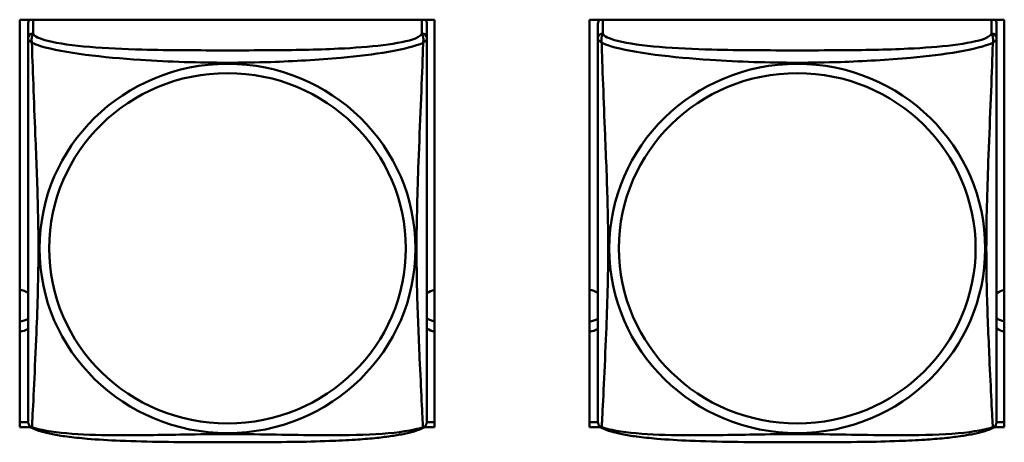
# Model space of a CAD drawing. Header units: inches. Extents: x 0.8 to 75.7, y -7.8 to 49.3.
# Tile 252 of 256: x 58 to 59.2, y 11.8 to 12.3. Entities that reach past the tile are written whole.
import ezdxf

# ---------------------------------------------------------------- set-up
doc = ezdxf.new("R2010")
doc.units = ezdxf.units.IN
doc.header["$MEASUREMENT"] = 0
doc.layers.add('Visible Edges(ROSSANSI)', color=7, linetype='Continuous', lineweight=50)
doc.layers.add('Visible Tangent Edges(ROSSANSI)', color=7, linetype='Continuous', lineweight=50)

msp = doc.modelspace()

# ---------------------------------------------------------------- linework, layer by layer
at = {"layer": 'Visible Edges(ROSSANSI)'}
for p, q in [((57.9868, 11.8265), (57.9868, 12.3091)), ((57.9868, 12.3091), (58.4783, 12.3091)), ((58.4783, 12.3091), (58.4783, 11.8265)), ((58.6618, 11.8265), (58.6618, 12.3091)), ((58.6618, 12.3091), (59.1533, 12.3091)), ((59.1533, 12.3091), (59.1533, 11.8265)), ((57.9968, 12.3046), (57.9968, 12.2869)), ((58.4692, 12.2869), (58.4692, 12.3046)), ((58.6718, 12.3046), (58.6718, 12.2869)), ((59.1442, 12.2869), (59.1442, 12.3046)), ((57.9868, 11.8326), (57.9968, 11.8326)), ((58.4691, 11.8326), (58.4783, 11.8326)), ((58.6618, 11.8326), (58.6718, 11.8326)), ((59.1441, 11.8326), (59.1533, 11.8326)), ((57.9999, 11.8265), (57.9868, 11.8265)), ((58.4783, 11.8265), (58.466, 11.8265)), ((58.6749, 11.8265), (58.6618, 11.8265)), ((59.1533, 11.8265), (59.141, 11.8265))]:
    msp.add_line(p, q, dxfattribs=at)
for centre, start, end in [((58.0105, 11.834), 180, 189.1496), ((58.4554, 11.834), 350.8504, 360), ((58.6855, 11.834), 180, 189.1496), ((59.1304, 11.834), 350.8504, 360)]:
    msp.add_arc(centre, 0.0138, start, end, dxfattribs=at)
for centre, major_axis, start_param, end_param in [((58.0027, 12.3046), (-0.00591, 0), 5.403119, 6.283185), ((58.4633, 12.3046), (0.00591, 0), 0, 0.880066), ((58.6777, 12.3046), (-0.00591, 0), 5.403119, 6.283185), ((59.1383, 12.3046), (0.00591, 0), 0, 0.880066), ((57.9833, 11.9644), (0.0255, 0), 1.012755, 1.431657), ((58.4833, 11.9644), (0.0255, 0), 1.766847, 2.154575), ((58.6583, 11.9644), (0.0255, 0), 1.012755, 1.431657), ((59.1583, 11.9644), (0.0255, 0), 1.766847, 2.154575), ((57.9833, 11.9764), (0.0255, 0), 4.851528, 5.27043), ((58.4833, 11.9764), (0.0255, 0), 4.12861, 4.516339), ((58.6583, 11.9764), (0.0255, 0), 4.851528, 5.27043), ((59.1583, 11.9764), (0.0255, 0), 4.12861, 4.516339), ((57.9833, 11.9644), (-0.0255, 0), 1.709936, 2.128837), ((58.4833, 11.9644), (-0.0255, 0), 0.987017, 1.374746), ((58.6583, 11.9644), (-0.0255, 0), 1.709936, 2.128837), ((59.1583, 11.9644), (-0.0255, 0), 0.987017, 1.374746)]:
    msp.add_ellipse(centre, major_axis=major_axis, ratio=0.981793, start_param=start_param, end_param=end_param, dxfattribs=at)
for points, knots in [([(57.9968, 12.2869), (57.9968, 12.2844), (57.9968, 12.2798), (57.9968, 12.2736), (57.9968, 12.2624), (57.9968, 12.246), (57.9968, 12.2281), (57.9968, 12.2103), (57.9968, 12.1911), (57.9968, 12.1719), (57.9968, 12.1448), (57.9968, 12.1176), (57.9968, 12.0909), (57.9968, 12.0741), (57.9968, 12.0575), (57.9968, 12.0409), (57.9968, 12.0076), (57.9968, 11.9744), (57.9968, 11.9422), (57.9968, 11.9021), (57.9968, 11.8616), (57.9968, 11.843), (57.9968, 11.8373), (57.9968, 11.834), (57.9968, 11.834)], [0.325731, 0.325731, 0.325731, 0.325731, 0.404774, 0.404774, 0.404774, 0.550532, 0.550532, 0.550532, 0.69629, 0.69629, 0.69629, 0.902598, 0.902598, 0.902598, 1.03154, 1.03154, 1.03154, 1.289425, 1.289425, 1.289425, 1.610774, 1.610774, 1.610774, 1.710218, 1.710218, 1.710218, 1.710218]), ([(58.4692, 11.834), (58.4692, 11.834), (58.4692, 11.8349), (58.4692, 11.8365), (58.4692, 11.8412), (58.4692, 11.8521), (58.4692, 11.866), (58.4692, 11.8798), (58.4692, 11.8964), (58.4692, 11.9138), (58.4692, 11.9384), (58.4692, 11.9648), (58.4692, 11.9912), (58.4692, 12.0077), (58.4692, 12.0243), (58.4692, 12.0409), (58.4692, 12.0741), (58.4692, 12.1074), (58.4692, 12.1413), (58.4692, 12.1837), (58.4692, 12.2295), (58.4692, 12.2611), (58.4692, 12.2735), (58.4692, 12.2829), (58.4692, 12.2869)], [0.352862, 0.352862, 0.352862, 0.352862, 0.404774, 0.404774, 0.404774, 0.550532, 0.550532, 0.550532, 0.69629, 0.69629, 0.69629, 0.902598, 0.902598, 0.902598, 1.03154, 1.03154, 1.03154, 1.289425, 1.289425, 1.289425, 1.610774, 1.610774, 1.610774, 1.73735, 1.73735, 1.73735, 1.73735]), ([(58.6718, 12.2869), (58.6718, 12.2844), (58.6718, 12.2798), (58.6718, 12.2736), (58.6718, 12.2624), (58.6718, 12.246), (58.6718, 12.2281), (58.6718, 12.2103), (58.6718, 12.1911), (58.6718, 12.1719), (58.6718, 12.1448), (58.6718, 12.1176), (58.6718, 12.0909), (58.6718, 12.0741), (58.6718, 12.0575), (58.6718, 12.0409), (58.6718, 12.0076), (58.6718, 11.9744), (58.6718, 11.9422), (58.6718, 11.9021), (58.6718, 11.8616), (58.6718, 11.843), (58.6718, 11.8373), (58.6718, 11.834), (58.6718, 11.834)], [0.325731, 0.325731, 0.325731, 0.325731, 0.404774, 0.404774, 0.404774, 0.550532, 0.550532, 0.550532, 0.69629, 0.69629, 0.69629, 0.902598, 0.902598, 0.902598, 1.03154, 1.03154, 1.03154, 1.289425, 1.289425, 1.289425, 1.610774, 1.610774, 1.610774, 1.710218, 1.710218, 1.710218, 1.710218]), ([(59.1442, 11.834), (59.1442, 11.834), (59.1442, 11.8349), (59.1442, 11.8365), (59.1442, 11.8412), (59.1442, 11.8521), (59.1442, 11.866), (59.1442, 11.8798), (59.1442, 11.8964), (59.1442, 11.9138), (59.1442, 11.9384), (59.1442, 11.9648), (59.1442, 11.9912), (59.1442, 12.0077), (59.1442, 12.0243), (59.1442, 12.0409), (59.1442, 12.0741), (59.1442, 12.1074), (59.1442, 12.1413), (59.1442, 12.1837), (59.1442, 12.2295), (59.1442, 12.2611), (59.1442, 12.2735), (59.1442, 12.2829), (59.1442, 12.2869)], [0.352862, 0.352862, 0.352862, 0.352862, 0.404774, 0.404774, 0.404774, 0.550532, 0.550532, 0.550532, 0.69629, 0.69629, 0.69629, 0.902598, 0.902598, 0.902598, 1.03154, 1.03154, 1.03154, 1.289425, 1.289425, 1.289425, 1.610774, 1.610774, 1.610774, 1.73735, 1.73735, 1.73735, 1.73735]), ([(58.001, 11.8259), (58.0004, 11.8262), (57.9999, 11.8265), (57.999, 11.8274), (57.9986, 11.8278), (57.998, 11.8287), (57.9978, 11.8292), (57.9974, 11.83), (57.9973, 11.8304), (57.9971, 11.8311), (57.997, 11.8315), (57.9969, 11.8318)], [0.02273771, 0.02273771, 0.02273771, 0.02273771, 0.02954865, 0.02954865, 0.03635958, 0.03635958, 0.04317052, 0.04317052, 0.04998146, 0.04998146, 0.0567924, 0.0567924, 0.0567924, 0.0567924]), ([(58.465, 11.8259), (58.4656, 11.8262), (58.4661, 11.8265), (58.467, 11.8274), (58.4674, 11.8278), (58.468, 11.8287), (58.4682, 11.8292), (58.4686, 11.83), (58.4687, 11.8304), (58.4689, 11.8311), (58.469, 11.8315), (58.469, 11.8318)], [0.02273771, 0.02273771, 0.02273771, 0.02273771, 0.02954865, 0.02954865, 0.03635958, 0.03635958, 0.04317052, 0.04317052, 0.04998146, 0.04998146, 0.0567924, 0.0567924, 0.0567924, 0.0567924]), ([(58.676, 11.8259), (58.6754, 11.8262), (58.6749, 11.8265), (58.674, 11.8274), (58.6736, 11.8278), (58.673, 11.8287), (58.6728, 11.8292), (58.6724, 11.83), (58.6723, 11.8304), (58.6721, 11.8311), (58.672, 11.8315), (58.6719, 11.8318)], [0.02273771, 0.02273771, 0.02273771, 0.02273771, 0.02954865, 0.02954865, 0.03635958, 0.03635958, 0.04317052, 0.04317052, 0.04998146, 0.04998146, 0.0567924, 0.0567924, 0.0567924, 0.0567924]), ([(59.14, 11.8259), (59.1406, 11.8262), (59.1411, 11.8265), (59.142, 11.8274), (59.1424, 11.8278), (59.143, 11.8287), (59.1432, 11.8292), (59.1436, 11.83), (59.1437, 11.8304), (59.1439, 11.8311), (59.144, 11.8315), (59.144, 11.8318)], [0.02273771, 0.02273771, 0.02273771, 0.02273771, 0.02954865, 0.02954865, 0.03635958, 0.03635958, 0.04317052, 0.04317052, 0.04998146, 0.04998146, 0.0567924, 0.0567924, 0.0567924, 0.0567924]), ([(58.465, 11.8259), (58.4617, 11.8241), (58.4581, 11.8228), (58.4501, 11.8204), (58.4457, 11.8194), (58.4362, 11.8175), (58.4312, 11.8166), (58.42, 11.8151), (58.4138, 11.8143), (58.3999, 11.8129), (58.3922, 11.8123), (58.3744, 11.8111), (58.3641, 11.8106), (58.3392, 11.8097), (58.3245, 11.8093), (58.2928, 11.8089), (58.2758, 11.8088), (58.2418, 11.8087), (58.2248, 11.8087), (58.1908, 11.8088), (58.1738, 11.8089), (58.1398, 11.8094), (58.1226, 11.8098), (58.0924, 11.8111), (58.0793, 11.8118), (58.0583, 11.8137), (58.0502, 11.8145), (58.0366, 11.8163), (58.0309, 11.8173), (58.0208, 11.8192), (58.0164, 11.8203), (58.0082, 11.8227), (58.0045, 11.824), (58.001, 11.8259)], [-1.678204, -1.678204, -1.678204, -1.678204, -1.629815, -1.629815, -1.580861, -1.580861, -1.532583, -1.532583, -1.479316, -1.479316, -1.416961, -1.416961, -1.337799, -1.337799, -1.226353, -1.226353, -1.09702, -1.09702, -0.967687, -0.967687, -0.838354, -0.838354, -0.709022, -0.709022, -0.60577, -0.60577, -0.53827, -0.53827, -0.483941, -0.483941, -0.435529, -0.435529, -0.384876, -0.384876, -0.384876, -0.384876]), ([(59.14, 11.8259), (59.1367, 11.8241), (59.1331, 11.8228), (59.1251, 11.8204), (59.1207, 11.8194), (59.1112, 11.8175), (59.1062, 11.8166), (59.095, 11.8151), (59.0888, 11.8143), (59.0749, 11.8129), (59.0672, 11.8123), (59.0494, 11.8111), (59.0391, 11.8106), (59.0142, 11.8097), (58.9995, 11.8093), (58.9678, 11.8089), (58.9508, 11.8088), (58.9168, 11.8087), (58.8998, 11.8087), (58.8658, 11.8088), (58.8488, 11.8089), (58.8148, 11.8094), (58.7976, 11.8098), (58.7674, 11.8111), (58.7543, 11.8118), (58.7333, 11.8137), (58.7252, 11.8145), (58.7116, 11.8163), (58.7059, 11.8173), (58.6958, 11.8192), (58.6914, 11.8203), (58.6832, 11.8227), (58.6795, 11.824), (58.676, 11.8259)], [-1.678204, -1.678204, -1.678204, -1.678204, -1.629815, -1.629815, -1.580861, -1.580861, -1.532583, -1.532583, -1.479316, -1.479316, -1.416961, -1.416961, -1.337799, -1.337799, -1.226353, -1.226353, -1.09702, -1.09702, -0.967687, -0.967687, -0.838354, -0.838354, -0.709022, -0.709022, -0.60577, -0.60577, -0.53827, -0.53827, -0.483941, -0.483941, -0.435529, -0.435529, -0.384876, -0.384876, -0.384876, -0.384876])]:
    msp.add_open_spline(points, degree=3, knots=knots, dxfattribs=at)
at = {"layer": 'Visible Tangent Edges(ROSSANSI)'}
for p, q in [((58.0027, 12.2927), (58.0027, 12.3091)), ((58.4633, 12.3091), (58.4633, 12.2927)), ((58.6777, 12.2927), (58.6777, 12.3091)), ((59.1383, 12.3091), (59.1383, 12.2927))]:
    msp.add_line(p, q, dxfattribs=at)
for centre, major_axis, start_param, end_param in [((58.0027, 12.2869), (-0.00591, 0), 4.712389, 6.283185), ((58.4633, 12.2869), (0.00591, 0), 0, 1.570796), ((58.6777, 12.2869), (-0.00591, 0), 4.712389, 6.283185), ((59.1383, 12.2869), (0.00591, 0), 0, 1.570796)]:
    msp.add_ellipse(centre, major_axis=major_axis, ratio=0.981793, start_param=start_param, end_param=end_param, dxfattribs=at)
for centre, major_axis in [((58.233, 12.0382), (-0.2227, 0)), ((58.908, 12.0382), (-0.2227, 0)), ((58.233, 12.0384), (-0.2113, 0)), ((58.908, 12.0384), (-0.2113, 0))]:
    msp.add_ellipse(centre, major_axis=major_axis, ratio=0.981793, dxfattribs=at)
for points, knots in [([(57.9968, 12.2869), (57.9968, 12.2867), (57.9968, 12.2864), (57.9968, 12.286), (57.9969, 12.2858), (57.997, 12.2855), (57.9971, 12.2854), (57.9972, 12.2852), (57.9973, 12.2851), (57.9975, 12.2848), (57.9977, 12.2846), (57.9983, 12.2841), (57.9988, 12.2837), (57.9999, 12.2828), (58.0005, 12.2823), (58.0013, 12.2817)], [-0.0844808, -0.0844808, -0.0844808, -0.0844808, -0.06943799, -0.06943799, -0.05587828, -0.05587828, -0.04740346, -0.04740346, -0.04210669, -0.04210669, -0.03151317, -0.03151317, -0.01456352, -0.01456352, 0.00026741, 0.00026741, 0.00026741, 0.00026741]), ([(58.0013, 12.2817), (58.0011, 12.2828), (58.001, 12.2838), (58.0009, 12.2858), (58.001, 12.2867), (58.0011, 12.288), (58.0012, 12.2885), (58.0014, 12.2891), (58.0015, 12.2893), (58.0016, 12.2898), (58.0017, 12.2901), (58.002, 12.2908), (58.0021, 12.2912), (58.0025, 12.292), (58.0026, 12.2924), (58.0027, 12.2927)], [-0.00026741, -0.00026741, -0.00026741, -0.00026741, 0.01456352, 0.01456352, 0.03151317, 0.03151317, 0.04210669, 0.04210669, 0.04740346, 0.04740346, 0.05587828, 0.05587828, 0.06943799, 0.06943799, 0.0844808, 0.0844808, 0.0844808, 0.0844808]), ([(58.4633, 12.2927), (58.4627, 12.2908), (58.46, 12.2888), (58.4556, 12.287), (58.4475, 12.2837), (58.4336, 12.281), (58.4174, 12.279), (58.4013, 12.277), (58.3831, 12.2757), (58.3645, 12.2748), (58.3381, 12.2735), (58.3108, 12.2731), (58.2837, 12.2729), (58.2668, 12.2728), (58.2499, 12.2728), (58.233, 12.2728), (58.1991, 12.2728), (58.1653, 12.2728), (58.1316, 12.2737), (58.0896, 12.2748), (58.0457, 12.2775), (58.0201, 12.284), (58.01, 12.2865), (58.0036, 12.2896), (58.0027, 12.2927)], [0.325731, 0.325731, 0.325731, 0.325731, 0.404774, 0.404774, 0.404774, 0.550532, 0.550532, 0.550532, 0.69629, 0.69629, 0.69629, 0.902598, 0.902598, 0.902598, 1.03154, 1.03154, 1.03154, 1.289425, 1.289425, 1.289425, 1.610774, 1.610774, 1.610774, 1.73735, 1.73735, 1.73735, 1.73735]), ([(58.4633, 12.2927), (58.4634, 12.2924), (58.4635, 12.292), (58.4638, 12.2912), (58.464, 12.2908), (58.4643, 12.2901), (58.4644, 12.2898), (58.4645, 12.2893), (58.4646, 12.2891), (58.4647, 12.2885), (58.4648, 12.288), (58.465, 12.2867), (58.4651, 12.2858), (58.465, 12.2838), (58.4649, 12.2828), (58.4647, 12.2817)], [-0.0844808, -0.0844808, -0.0844808, -0.0844808, -0.06943799, -0.06943799, -0.05587828, -0.05587828, -0.04740346, -0.04740346, -0.04210669, -0.04210669, -0.03151317, -0.03151317, -0.01456352, -0.01456352, 0.00026741, 0.00026741, 0.00026741, 0.00026741]), ([(58.4647, 12.2817), (58.4654, 12.2823), (58.4661, 12.2828), (58.4672, 12.2837), (58.4677, 12.2841), (58.4683, 12.2846), (58.4685, 12.2848), (58.4687, 12.2851), (58.4687, 12.2852), (58.4689, 12.2854), (58.469, 12.2855), (58.4691, 12.2858), (58.4691, 12.286), (58.4692, 12.2864), (58.4692, 12.2867), (58.4692, 12.2869)], [-0.00026741, -0.00026741, -0.00026741, -0.00026741, 0.01456352, 0.01456352, 0.03151317, 0.03151317, 0.04210669, 0.04210669, 0.04740346, 0.04740346, 0.05587828, 0.05587828, 0.06943799, 0.06943799, 0.0844808, 0.0844808, 0.0844808, 0.0844808]), ([(58.6718, 12.2869), (58.6718, 12.2867), (58.6718, 12.2864), (58.6718, 12.286), (58.6719, 12.2858), (58.672, 12.2855), (58.6721, 12.2854), (58.6722, 12.2852), (58.6723, 12.2851), (58.6725, 12.2848), (58.6727, 12.2846), (58.6733, 12.2841), (58.6738, 12.2837), (58.6749, 12.2828), (58.6755, 12.2823), (58.6763, 12.2817)], [-0.0844808, -0.0844808, -0.0844808, -0.0844808, -0.06943799, -0.06943799, -0.05587828, -0.05587828, -0.04740346, -0.04740346, -0.04210669, -0.04210669, -0.03151317, -0.03151317, -0.01456352, -0.01456352, 0.00026741, 0.00026741, 0.00026741, 0.00026741]), ([(58.6763, 12.2817), (58.6761, 12.2828), (58.676, 12.2838), (58.6759, 12.2858), (58.676, 12.2867), (58.6761, 12.288), (58.6762, 12.2885), (58.6764, 12.2891), (58.6765, 12.2893), (58.6766, 12.2898), (58.6767, 12.2901), (58.677, 12.2908), (58.6771, 12.2912), (58.6775, 12.292), (58.6776, 12.2924), (58.6777, 12.2927)], [-0.00026741, -0.00026741, -0.00026741, -0.00026741, 0.01456352, 0.01456352, 0.03151317, 0.03151317, 0.04210669, 0.04210669, 0.04740346, 0.04740346, 0.05587828, 0.05587828, 0.06943799, 0.06943799, 0.0844808, 0.0844808, 0.0844808, 0.0844808]), ([(59.1383, 12.2927), (59.1377, 12.2908), (59.135, 12.2888), (59.1306, 12.287), (59.1225, 12.2837), (59.1086, 12.281), (59.0924, 12.279), (59.0763, 12.277), (59.0581, 12.2757), (59.0395, 12.2748), (59.0131, 12.2735), (58.9858, 12.2731), (58.9587, 12.2729), (58.9418, 12.2728), (58.9249, 12.2728), (58.908, 12.2728), (58.8741, 12.2728), (58.8403, 12.2728), (58.8066, 12.2737), (58.7646, 12.2748), (58.7207, 12.2775), (58.6951, 12.284), (58.685, 12.2865), (58.6786, 12.2896), (58.6777, 12.2927)], [0.325731, 0.325731, 0.325731, 0.325731, 0.404774, 0.404774, 0.404774, 0.550532, 0.550532, 0.550532, 0.69629, 0.69629, 0.69629, 0.902598, 0.902598, 0.902598, 1.03154, 1.03154, 1.03154, 1.289425, 1.289425, 1.289425, 1.610774, 1.610774, 1.610774, 1.73735, 1.73735, 1.73735, 1.73735]), ([(59.1383, 12.2927), (59.1384, 12.2924), (59.1385, 12.292), (59.1388, 12.2912), (59.139, 12.2908), (59.1393, 12.2901), (59.1394, 12.2898), (59.1395, 12.2893), (59.1396, 12.2891), (59.1397, 12.2885), (59.1398, 12.288), (59.14, 12.2867), (59.1401, 12.2858), (59.14, 12.2838), (59.1399, 12.2828), (59.1397, 12.2817)], [-0.0844808, -0.0844808, -0.0844808, -0.0844808, -0.06943799, -0.06943799, -0.05587828, -0.05587828, -0.04740346, -0.04740346, -0.04210669, -0.04210669, -0.03151317, -0.03151317, -0.01456352, -0.01456352, 0.00026741, 0.00026741, 0.00026741, 0.00026741]), ([(59.1397, 12.2817), (59.1404, 12.2823), (59.1411, 12.2828), (59.1422, 12.2837), (59.1427, 12.2841), (59.1433, 12.2846), (59.1435, 12.2848), (59.1437, 12.2851), (59.1437, 12.2852), (59.1439, 12.2854), (59.144, 12.2855), (59.1441, 12.2858), (59.1441, 12.286), (59.1442, 12.2864), (59.1442, 12.2867), (59.1442, 12.2869)], [-0.00026741, -0.00026741, -0.00026741, -0.00026741, 0.01456352, 0.01456352, 0.03151317, 0.03151317, 0.04210669, 0.04210669, 0.04740346, 0.04740346, 0.05587828, 0.05587828, 0.06943799, 0.06943799, 0.0844808, 0.0844808, 0.0844808, 0.0844808]), ([(58.0013, 11.8267), (58.0014, 11.8283), (58.0016, 11.8306), (58.0017, 11.8335), (58.0028, 11.8533), (58.0049, 11.8965), (58.0066, 11.938), (58.008, 11.9713), (58.009, 12.0048), (58.009, 12.0383), (58.009, 12.055), (58.0088, 12.0718), (58.0083, 12.0888), (58.0077, 12.116), (58.0065, 12.144), (58.0053, 12.1726), (58.0045, 12.1928), (58.0037, 12.2133), (58.003, 12.2325), (58.0022, 12.2516), (58.0016, 12.2693), (58.0013, 12.2817)], [-1.657319, -1.657319, -1.657319, -1.657319, -1.610774, -1.610774, -1.610774, -1.289425, -1.289425, -1.289425, -1.03154, -1.03154, -1.03154, -0.902598, -0.902598, -0.902598, -0.69629, -0.69629, -0.69629, -0.550532, -0.550532, -0.550532, -0.405761, -0.405761, -0.405761, -0.405761]), ([(58.0013, 12.2817), (58.0041, 12.2804), (58.0076, 12.2791), (58.0116, 12.2779), (58.0393, 12.2695), (58.0863, 12.2644), (58.1298, 12.2615), (58.1647, 12.2592), (58.1989, 12.2582), (58.233, 12.2582), (58.25, 12.2582), (58.2671, 12.2585), (58.2842, 12.259), (58.3117, 12.2599), (58.3399, 12.2615), (58.3675, 12.264), (58.3871, 12.2658), (58.4064, 12.2681), (58.4237, 12.2711), (58.4409, 12.274), (58.4558, 12.2777), (58.4647, 12.2817)], [-1.657319, -1.657319, -1.657319, -1.657319, -1.610774, -1.610774, -1.610774, -1.289425, -1.289425, -1.289425, -1.03154, -1.03154, -1.03154, -0.902598, -0.902598, -0.902598, -0.69629, -0.69629, -0.69629, -0.550532, -0.550532, -0.550532, -0.405761, -0.405761, -0.405761, -0.405761]), ([(58.4647, 12.2817), (58.4646, 12.2777), (58.4644, 12.2731), (58.4643, 12.2682), (58.4632, 12.2338), (58.461, 12.1846), (58.4593, 12.1406), (58.458, 12.1053), (58.457, 12.0717), (58.457, 12.0383), (58.457, 12.0215), (58.4572, 12.0048), (58.4576, 11.9881), (58.4583, 11.9613), (58.4595, 11.9342), (58.4606, 11.9084), (58.4615, 11.8902), (58.4623, 11.8727), (58.463, 11.858), (58.4637, 11.8433), (58.4643, 11.8317), (58.4647, 11.8267)], [-1.657319, -1.657319, -1.657319, -1.657319, -1.610774, -1.610774, -1.610774, -1.289425, -1.289425, -1.289425, -1.03154, -1.03154, -1.03154, -0.902598, -0.902598, -0.902598, -0.69629, -0.69629, -0.69629, -0.550532, -0.550532, -0.550532, -0.405761, -0.405761, -0.405761, -0.405761]), ([(58.6763, 11.8267), (58.6764, 11.8283), (58.6766, 11.8306), (58.6767, 11.8335), (58.6778, 11.8533), (58.6799, 11.8965), (58.6816, 11.938), (58.683, 11.9713), (58.684, 12.0048), (58.684, 12.0383), (58.684, 12.055), (58.6838, 12.0718), (58.6833, 12.0888), (58.6827, 12.116), (58.6815, 12.144), (58.6803, 12.1726), (58.6795, 12.1928), (58.6787, 12.2133), (58.678, 12.2325), (58.6772, 12.2516), (58.6766, 12.2693), (58.6763, 12.2817)], [-1.657319, -1.657319, -1.657319, -1.657319, -1.610774, -1.610774, -1.610774, -1.289425, -1.289425, -1.289425, -1.03154, -1.03154, -1.03154, -0.902598, -0.902598, -0.902598, -0.69629, -0.69629, -0.69629, -0.550532, -0.550532, -0.550532, -0.405761, -0.405761, -0.405761, -0.405761]), ([(58.6763, 12.2817), (58.6791, 12.2804), (58.6826, 12.2791), (58.6866, 12.2779), (58.7143, 12.2695), (58.7613, 12.2644), (58.8048, 12.2615), (58.8397, 12.2592), (58.8739, 12.2582), (58.908, 12.2582), (58.925, 12.2582), (58.9421, 12.2585), (58.9592, 12.259), (58.9867, 12.2599), (59.0149, 12.2615), (59.0425, 12.264), (59.0621, 12.2658), (59.0814, 12.2681), (59.0987, 12.2711), (59.1159, 12.274), (59.1308, 12.2777), (59.1397, 12.2817)], [-1.657319, -1.657319, -1.657319, -1.657319, -1.610774, -1.610774, -1.610774, -1.289425, -1.289425, -1.289425, -1.03154, -1.03154, -1.03154, -0.902598, -0.902598, -0.902598, -0.69629, -0.69629, -0.69629, -0.550532, -0.550532, -0.550532, -0.405761, -0.405761, -0.405761, -0.405761]), ([(59.1397, 12.2817), (59.1396, 12.2777), (59.1394, 12.2731), (59.1393, 12.2682), (59.1382, 12.2338), (59.136, 12.1846), (59.1343, 12.1406), (59.133, 12.1053), (59.132, 12.0717), (59.132, 12.0383), (59.132, 12.0215), (59.1322, 12.0048), (59.1326, 11.9881), (59.1333, 11.9613), (59.1345, 11.9342), (59.1356, 11.9084), (59.1365, 11.8902), (59.1373, 11.8727), (59.138, 11.858), (59.1387, 11.8433), (59.1393, 11.8317), (59.1397, 11.8267)], [-1.657319, -1.657319, -1.657319, -1.657319, -1.610774, -1.610774, -1.610774, -1.289425, -1.289425, -1.289425, -1.03154, -1.03154, -1.03154, -0.902598, -0.902598, -0.902598, -0.69629, -0.69629, -0.69629, -0.550532, -0.550532, -0.550532, -0.405761, -0.405761, -0.405761, -0.405761]), ([(58.0013, 11.8267), (58.0005, 11.8269), (57.9999, 11.8272), (57.9988, 11.828), (57.9983, 11.8285), (57.9977, 11.8294), (57.9975, 11.8298), (57.9973, 11.8303), (57.9972, 11.8305), (57.9971, 11.831), (57.997, 11.8314), (57.997, 11.8317), (57.9969, 11.8318), (57.9969, 11.8318)], [-0.00026741, -0.00026741, -0.00026741, -0.00026741, 0.01456352, 0.01456352, 0.03151317, 0.03151317, 0.04210669, 0.04210669, 0.04740346, 0.04740346, 0.05587828, 0.05587828, 0.0567924, 0.0567924, 0.0567924, 0.0567924]), ([(58.469, 11.8318), (58.469, 11.8318), (58.469, 11.8317), (58.469, 11.8314), (58.4689, 11.831), (58.4687, 11.8305), (58.4687, 11.8303), (58.4685, 11.8298), (58.4683, 11.8294), (58.4677, 11.8285), (58.4672, 11.828), (58.4661, 11.8272), (58.4654, 11.8269), (58.4647, 11.8267)], [-0.0567924, -0.0567924, -0.0567924, -0.0567924, -0.05587828, -0.05587828, -0.04740346, -0.04740346, -0.04210669, -0.04210669, -0.03151317, -0.03151317, -0.01456352, -0.01456352, 0.00026741, 0.00026741, 0.00026741, 0.00026741]), ([(58.6763, 11.8267), (58.6755, 11.8269), (58.6749, 11.8272), (58.6738, 11.828), (58.6733, 11.8285), (58.6727, 11.8294), (58.6725, 11.8298), (58.6723, 11.8303), (58.6722, 11.8305), (58.6721, 11.831), (58.672, 11.8314), (58.672, 11.8317), (58.6719, 11.8318), (58.6719, 11.8318)], [-0.00026741, -0.00026741, -0.00026741, -0.00026741, 0.01456352, 0.01456352, 0.03151317, 0.03151317, 0.04210669, 0.04210669, 0.04740346, 0.04740346, 0.05587828, 0.05587828, 0.0567924, 0.0567924, 0.0567924, 0.0567924]), ([(59.144, 11.8318), (59.144, 11.8318), (59.144, 11.8317), (59.144, 11.8314), (59.1439, 11.831), (59.1437, 11.8305), (59.1437, 11.8303), (59.1435, 11.8298), (59.1433, 11.8294), (59.1427, 11.8285), (59.1422, 11.828), (59.1411, 11.8272), (59.1404, 11.8269), (59.1397, 11.8267)], [-0.0567924, -0.0567924, -0.0567924, -0.0567924, -0.05587828, -0.05587828, -0.04740346, -0.04740346, -0.04210669, -0.04210669, -0.03151317, -0.03151317, -0.01456352, -0.01456352, 0.00026741, 0.00026741, 0.00026741, 0.00026741]), ([(58.001, 11.8259), (58.0009, 11.8259), (58.0009, 11.8259), (58.001, 11.8261), (58.0011, 11.8264), (58.0013, 11.8267)], [-0.02273771, -0.02273771, -0.02273771, -0.02273771, -0.01456352, -0.01456352, 0.00026741, 0.00026741, 0.00026741, 0.00026741]), ([(58.4647, 11.8267), (58.4618, 11.8257), (58.4583, 11.8247), (58.4543, 11.8238), (58.4267, 11.8176), (58.3797, 11.8166), (58.3362, 11.8171), (58.3013, 11.8174), (58.2671, 11.8184), (58.233, 11.8184), (58.2159, 11.8184), (58.1989, 11.8182), (58.1817, 11.8179), (58.1542, 11.8174), (58.1261, 11.8168), (58.0984, 11.817), (58.0789, 11.8172), (58.0595, 11.8178), (58.0422, 11.8194), (58.0251, 11.8209), (58.0101, 11.8234), (58.0013, 11.8267)], [-1.657319, -1.657319, -1.657319, -1.657319, -1.610774, -1.610774, -1.610774, -1.289425, -1.289425, -1.289425, -1.03154, -1.03154, -1.03154, -0.902598, -0.902598, -0.902598, -0.69629, -0.69629, -0.69629, -0.550532, -0.550532, -0.550532, -0.405761, -0.405761, -0.405761, -0.405761]), ([(58.4647, 11.8267), (58.4649, 11.8264), (58.465, 11.8261), (58.465, 11.8259), (58.465, 11.8259), (58.465, 11.8259)], [-0.00026741, -0.00026741, -0.00026741, -0.00026741, 0.01456352, 0.01456352, 0.02273771, 0.02273771, 0.02273771, 0.02273771]), ([(58.676, 11.8259), (58.6759, 11.8259), (58.6759, 11.8259), (58.676, 11.8261), (58.6761, 11.8264), (58.6763, 11.8267)], [-0.02273771, -0.02273771, -0.02273771, -0.02273771, -0.01456352, -0.01456352, 0.00026741, 0.00026741, 0.00026741, 0.00026741]), ([(59.1397, 11.8267), (59.1368, 11.8257), (59.1333, 11.8247), (59.1293, 11.8238), (59.1017, 11.8176), (59.0547, 11.8166), (59.0112, 11.8171), (58.9763, 11.8174), (58.9421, 11.8184), (58.908, 11.8184), (58.8909, 11.8184), (58.8739, 11.8182), (58.8567, 11.8179), (58.8292, 11.8174), (58.8011, 11.8168), (58.7734, 11.817), (58.7539, 11.8172), (58.7345, 11.8178), (58.7172, 11.8194), (58.7001, 11.8209), (58.6851, 11.8234), (58.6763, 11.8267)], [-1.657319, -1.657319, -1.657319, -1.657319, -1.610774, -1.610774, -1.610774, -1.289425, -1.289425, -1.289425, -1.03154, -1.03154, -1.03154, -0.902598, -0.902598, -0.902598, -0.69629, -0.69629, -0.69629, -0.550532, -0.550532, -0.550532, -0.405761, -0.405761, -0.405761, -0.405761]), ([(59.1397, 11.8267), (59.1399, 11.8264), (59.14, 11.8261), (59.14, 11.8259), (59.14, 11.8259), (59.14, 11.8259)], [-0.00026741, -0.00026741, -0.00026741, -0.00026741, 0.01456352, 0.01456352, 0.02273771, 0.02273771, 0.02273771, 0.02273771])]:
    msp.add_open_spline(points, degree=3, knots=knots, dxfattribs=at)

doc.saveas('drawing.dxf')
